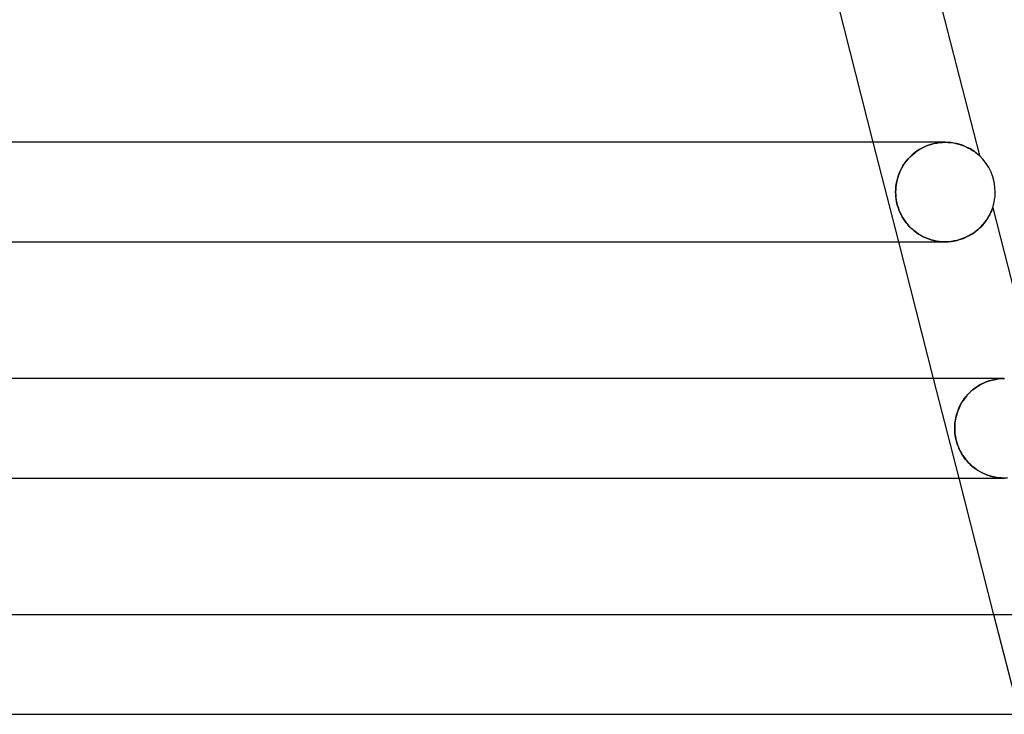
# Model space of a CAD drawing. Header units: millimetres. Extents: x -258 to 258, y -2 to 190.
# Tile 39 of 45: x 137 to 176, y 133 to 161. Entities that reach past the tile are written whole.
import ezdxf

# ---------------------------------------------------------------- set-up
doc = ezdxf.new("R2010")
doc.units = ezdxf.units.MM
doc.layers.add('HIDDEN', color=7, linetype='Continuous')
doc.layers.add('THICK', color=7, linetype='Continuous')

msp = doc.modelspace()

# ---------------------------------------------------------------- linework, layer by layer
at = {"layer": 'HIDDEN'}
for p, q in [((172.119, 152), (171.097, 156)), ((173.633, 155.968), (173.513, 155.943)), ((173.533, 155.947), (173.65, 155.971)), ((173.753, 155.986), (173.633, 155.968)), ((173.65, 155.971), (173.766, 155.987)), ((173.873, 155.997), (173.753, 155.986)), ((173.766, 155.987), (173.88, 155.997)), ((173.991, 156), (173.873, 155.997)), ((173.88, 155.997), (173.992, 156)), ((174.109, 155.997), (173.991, 156)), ((174.223, 155.986), (174.109, 155.997)), ((174.335, 155.97), (174.223, 155.986)), ((174.442, 155.949), (174.335, 155.97)), ((172.75, 155.57), (172.66, 155.494)), ((172.668, 155.501), (172.762, 155.579)), ((172.845, 155.641), (172.75, 155.57)), ((172.762, 155.579), (172.861, 155.652)), ((172.946, 155.707), (172.845, 155.641)), ((172.861, 155.652), (172.965, 155.718)), ((173.052, 155.767), (172.946, 155.707)), ((172.965, 155.718), (173.074, 155.779)), ((173.162, 155.821), (173.052, 155.767)), ((173.074, 155.779), (173.186, 155.832)), ((173.276, 155.869), (173.162, 155.821)), ((173.186, 155.832), (173.3, 155.878)), ((173.393, 155.909), (173.276, 155.869)), ((173.3, 155.878), (173.417, 155.916)), ((173.513, 155.943), (173.393, 155.909)), ((173.417, 155.916), (173.533, 155.947)), ((174.545, 155.922), (174.442, 155.949)), ((174.643, 155.892), (174.545, 155.922)), ((174.734, 155.858), (174.643, 155.892)), ((174.821, 155.822), (174.734, 155.858)), ((174.901, 155.784), (174.821, 155.822)), ((174.975, 155.744), (174.901, 155.784)), ((175.043, 155.705), (174.975, 155.744)), ((175.105, 155.666), (175.043, 155.705)), ((175.161, 155.627), (175.105, 155.666)), ((175.211, 155.591), (175.161, 155.627)), ((175.254, 155.557), (175.211, 155.591)), ((172.351, 155.145), (172.421, 155.24)), ((172.425, 155.245), (172.359, 155.156)), ((172.421, 155.24), (172.497, 155.331)), ((172.498, 155.331), (172.425, 155.245)), ((172.497, 155.331), (172.579, 155.418)), ((172.576, 155.415), (172.498, 155.331)), ((172.66, 155.494), (172.576, 155.415)), ((172.579, 155.418), (172.668, 155.501)), ((175.291, 155.527), (175.254, 155.557)), ((175.32, 155.502), (175.291, 155.527)), ((175.34, 155.484), (175.32, 155.502)), ((175.353, 155.473), (175.34, 155.484)), ((175.36, 155.466), (175.353, 155.473)), ((175.362, 155.464), (175.36, 155.466)), ((172.15, 154.777), (172.113, 154.68)), ((172.135, 154.74), (172.179, 154.843)), ((172.194, 154.874), (172.15, 154.777)), ((172.179, 154.843), (172.23, 154.946)), ((172.243, 154.97), (172.194, 154.874)), ((172.23, 154.946), (172.288, 155.047)), ((172.298, 155.064), (172.243, 154.97)), ((172.288, 155.047), (172.351, 155.145)), ((172.359, 155.156), (172.298, 155.064)), ((172.032, 154.386), (172.016, 154.289)), ((172.021, 154.321), (172.041, 154.426)), ((172.054, 154.484), (172.032, 154.386)), ((172.041, 154.426), (172.066, 154.531)), ((172.08, 154.582), (172.054, 154.484)), ((172.066, 154.531), (172.097, 154.635)), ((172.113, 154.68), (172.08, 154.582)), ((172.097, 154.635), (172.135, 154.74)), ((171.996, 154), (171.999, 154.11)), ((171.998, 154.096), (171.996, 154)), ((171.998, 153.909), (171.996, 154)), ((171.996, 154), (171.999, 153.891)), ((172.005, 154.192), (171.998, 154.096)), ((171.999, 154.11), (172.007, 154.217)), ((172.016, 154.289), (172.005, 154.192)), ((172.007, 154.217), (172.021, 154.321)), ((172.005, 153.817), (171.998, 153.909)), ((171.999, 153.891), (172.008, 153.781)), ((172.016, 153.724), (172.005, 153.817)), ((172.008, 153.781), (172.024, 153.671)), ((172.031, 153.63), (172.016, 153.724)), ((172.024, 153.671), (172.045, 153.561)), ((172.051, 153.536), (172.031, 153.63)), ((172.045, 153.561), (172.073, 153.453)), ((172.076, 153.442), (172.051, 153.536)), ((172.073, 153.453), (172.106, 153.348)), ((172.105, 153.349), (172.076, 153.442)), ((172.139, 153.259), (172.105, 153.349)), ((172.106, 153.348), (172.144, 153.246)), ((172.177, 153.17), (172.139, 153.259)), ((172.144, 153.246), (172.187, 153.148)), ((175.827, 153.189), (175.846, 153.232)), ((175.846, 153.232), (175.862, 153.271)), ((175.862, 153.271), (175.875, 153.305)), ((175.875, 153.305), (175.885, 153.332)), ((175.885, 153.332), (175.892, 153.352)), ((175.892, 153.352), (175.896, 153.364)), ((175.896, 153.364), (175.898, 153.368)), ((172.218, 153.084), (172.177, 153.17)), ((172.187, 153.148), (172.234, 153.055)), ((172.264, 153), (172.218, 153.084)), ((172.234, 153.055), (172.284, 152.965)), ((172.313, 152.919), (172.264, 153)), ((172.284, 152.965), (172.339, 152.88)), ((172.366, 152.84), (172.313, 152.919)), ((172.339, 152.88), (172.396, 152.798)), ((172.423, 152.764), (172.366, 152.84)), ((172.396, 152.798), (172.457, 152.721)), ((175.548, 152.74), (175.598, 152.803)), ((175.598, 152.803), (175.643, 152.865)), ((175.643, 152.865), (175.683, 152.925)), ((175.683, 152.925), (175.719, 152.983)), ((175.719, 152.983), (175.751, 153.039)), ((175.751, 153.039), (175.78, 153.091)), ((175.78, 153.091), (175.805, 153.141)), ((175.805, 153.141), (175.827, 153.189)), ((172.482, 152.691), (172.423, 152.764)), ((172.457, 152.721), (172.523, 152.646)), ((172.546, 152.621), (172.482, 152.691)), ((172.523, 152.646), (172.593, 152.573)), ((172.614, 152.553), (172.546, 152.621)), ((172.593, 152.573), (172.668, 152.503)), ((172.686, 152.486), (172.614, 152.553)), ((172.668, 152.503), (172.747, 152.436)), ((172.763, 152.423), (172.686, 152.486)), ((172.747, 152.436), (172.831, 152.372)), ((172.844, 152.363), (172.763, 152.423)), ((175.144, 152.365), (175.224, 152.424)), ((175.224, 152.424), (175.299, 152.485)), ((175.299, 152.485), (175.368, 152.548)), ((175.368, 152.548), (175.433, 152.611)), ((175.433, 152.611), (175.493, 152.676)), ((175.493, 152.676), (175.548, 152.74)), ((172.831, 152.372), (172.92, 152.312)), ((172.93, 152.305), (172.844, 152.363)), ((172.92, 152.312), (173.013, 152.256)), ((173.02, 152.252), (172.93, 152.305)), ((173.013, 152.256), (173.109, 152.205)), ((173.115, 152.202), (173.02, 152.252)), ((173.109, 152.205), (173.21, 152.159)), ((173.213, 152.157), (173.115, 152.202)), ((173.21, 152.159), (173.313, 152.118)), ((173.315, 152.117), (173.213, 152.157)), ((173.313, 152.118), (173.419, 152.083)), ((173.42, 152.083), (173.315, 152.117)), ((173.419, 152.083), (173.529, 152.054)), ((173.528, 152.054), (173.42, 152.083)), ((173.639, 152.031), (173.528, 152.054)), ((173.529, 152.054), (173.641, 152.031)), ((173.753, 152.014), (173.639, 152.031)), ((173.641, 152.031), (173.755, 152.014)), ((173.869, 152.004), (173.753, 152.014)), ((173.755, 152.014), (173.87, 152.004)), ((173.987, 152), (173.869, 152.004)), ((173.87, 152.004), (173.986, 152)), ((173.986, 152), (174.105, 152.003)), ((174.105, 152.003), (174.223, 152.014)), ((174.223, 152.014), (174.339, 152.031)), ((174.339, 152.031), (174.453, 152.055)), ((174.453, 152.055), (174.564, 152.085)), ((174.564, 152.085), (174.672, 152.12)), ((174.672, 152.12), (174.775, 152.161)), ((174.775, 152.161), (174.874, 152.206)), ((174.874, 152.206), (174.969, 152.256)), ((174.969, 152.256), (175.059, 152.309)), ((175.059, 152.309), (175.144, 152.365)), ((174.545, 142.5), (173.523, 146.5)), ((176, 146.467), (175.877, 146.44)), ((175.885, 146.442), (176.008, 146.468)), ((176.122, 146.485), (176, 146.467)), ((176.008, 146.468), (176.129, 146.486)), ((176.244, 146.496), (176.122, 146.485)), ((176.129, 146.486), (176.25, 146.497)), ((176.365, 146.5), (176.244, 146.496)), ((176.25, 146.497), (176.368, 146.5)), ((175.09, 146.042), (175.191, 146.119)), ((175.205, 146.13), (175.11, 146.057)), ((175.191, 146.119), (175.297, 146.191)), ((175.305, 146.197), (175.205, 146.13)), ((175.297, 146.191), (175.408, 146.257)), ((175.412, 146.259), (175.305, 146.197)), ((175.408, 146.257), (175.523, 146.315)), ((175.523, 146.315), (175.412, 146.259)), ((175.523, 146.315), (175.642, 146.365)), ((175.638, 146.364), (175.523, 146.315)), ((175.756, 146.406), (175.638, 146.364)), ((175.642, 146.365), (175.763, 146.408)), ((175.877, 146.44), (175.756, 146.406)), ((175.763, 146.408), (175.885, 146.442)), ((174.684, 145.58), (174.752, 145.68)), ((174.788, 145.728), (174.722, 145.638)), ((174.752, 145.68), (174.827, 145.777)), ((174.859, 145.815), (174.788, 145.728)), ((174.827, 145.777), (174.908, 145.87)), ((174.937, 145.9), (174.859, 145.815)), ((174.908, 145.87), (174.996, 145.958)), ((175.02, 145.98), (174.937, 145.9)), ((174.996, 145.958), (175.09, 146.042)), ((175.11, 146.057), (175.02, 145.98)), ((174.561, 145.356), (174.519, 145.26)), ((174.52, 145.263), (174.568, 145.371)), ((174.608, 145.451), (174.561, 145.356)), ((174.568, 145.371), (174.622, 145.477)), ((174.662, 145.546), (174.608, 145.451)), ((174.622, 145.477), (174.684, 145.58)), ((174.722, 145.638), (174.662, 145.546)), ((174.406, 144.878), (174.391, 144.784)), ((174.397, 144.826), (174.418, 144.935)), ((174.427, 144.973), (174.406, 144.878)), ((174.418, 144.935), (174.445, 145.044)), ((174.452, 145.068), (174.427, 144.973)), ((174.445, 145.044), (174.479, 145.154)), ((174.483, 145.164), (174.452, 145.068)), ((174.479, 145.154), (174.52, 145.263)), ((174.519, 145.26), (174.483, 145.164)), ((174.372, 144.5), (174.374, 144.611)), ((174.374, 144.596), (174.372, 144.5)), ((174.374, 144.409), (174.372, 144.5)), ((174.372, 144.5), (174.375, 144.395)), ((174.374, 144.611), (174.383, 144.719)), ((174.38, 144.691), (174.374, 144.596)), ((174.391, 144.784), (174.38, 144.691)), ((174.383, 144.719), (174.397, 144.826)), ((174.38, 144.316), (174.374, 144.409)), ((174.375, 144.395), (174.383, 144.29)), ((174.391, 144.222), (174.38, 144.316)), ((174.383, 144.29), (174.397, 144.183)), ((174.407, 144.127), (174.391, 144.222)), ((174.397, 144.183), (174.417, 144.077)), ((174.428, 144.031), (174.407, 144.127)), ((174.417, 144.077), (174.443, 143.973)), ((174.454, 143.935), (174.428, 144.031)), ((174.443, 143.973), (174.474, 143.871)), ((174.484, 143.841), (174.454, 143.935)), ((174.474, 143.871), (174.509, 143.772)), ((174.518, 143.749), (174.484, 143.841)), ((174.509, 143.772), (174.549, 143.677)), ((174.557, 143.659), (174.518, 143.749)), ((174.549, 143.677), (174.593, 143.586)), ((174.599, 143.573), (174.557, 143.659)), ((174.593, 143.586), (174.64, 143.499)), ((174.645, 143.49), (174.599, 143.573)), ((174.64, 143.499), (174.691, 143.415)), ((174.695, 143.41), (174.645, 143.49)), ((174.691, 143.415), (174.745, 143.336)), ((174.749, 143.33), (174.695, 143.41)), ((174.745, 143.336), (174.801, 143.26)), ((174.808, 143.252), (174.749, 143.33)), ((174.801, 143.26), (174.861, 143.187)), ((174.872, 143.175), (174.808, 143.252)), ((174.861, 143.187), (174.926, 143.116)), ((174.94, 143.101), (174.872, 143.175)), ((174.926, 143.116), (174.995, 143.047)), ((175.014, 143.029), (174.94, 143.101)), ((174.995, 143.047), (175.069, 142.98)), ((175.093, 142.96), (175.014, 143.029)), ((175.069, 142.98), (175.147, 142.916)), ((175.177, 142.894), (175.093, 142.96)), ((175.147, 142.916), (175.23, 142.856)), ((175.265, 142.831), (175.177, 142.894)), ((175.23, 142.856), (175.317, 142.798)), ((175.358, 142.773), (175.265, 142.831)), ((175.317, 142.798), (175.408, 142.745)), ((175.455, 142.72), (175.358, 142.773)), ((175.408, 142.745), (175.503, 142.696)), ((175.556, 142.671), (175.455, 142.72)), ((175.503, 142.696), (175.601, 142.652)), ((175.661, 142.628), (175.556, 142.671)), ((175.601, 142.652), (175.703, 142.613)), ((175.77, 142.591), (175.661, 142.628)), ((175.703, 142.613), (175.807, 142.58)), ((175.883, 142.559), (175.77, 142.591)), ((175.807, 142.58), (175.914, 142.552)), ((175.999, 142.534), (175.883, 142.559)), ((175.914, 142.552), (176.023, 142.529)), ((176.118, 142.515), (175.999, 142.534)), ((176.023, 142.529), (176.135, 142.513)), ((176.239, 142.504), (176.118, 142.515)), ((176.135, 142.513), (176.248, 142.503)), ((176.363, 142.5), (176.239, 142.504)), ((176.248, 142.503), (176.361, 142.5)), ((176.361, 142.5), (176.476, 142.503)), ((176.971, 133), (175.949, 137))]:
    msp.add_line(p, q, dxfattribs=at)
at = {"layer": 'THICK'}
for p, q in [((173.493, 162.785), (175.362, 155.464)), ((171.097, 156), (169.693, 161.5)), ((173.99, 156), (1.832, 156)), ((173.992, 156), (174.105, 155.997)), ((174.105, 155.997), (174.214, 155.988)), ((174.214, 155.988), (174.32, 155.973)), ((174.32, 155.973), (174.422, 155.953)), ((174.422, 155.953), (174.519, 155.93)), ((174.519, 155.93), (174.612, 155.902)), ((174.612, 155.902), (174.7, 155.872)), ((174.7, 155.872), (174.782, 155.839)), ((174.782, 155.839), (174.859, 155.804)), ((174.859, 155.804), (174.931, 155.768)), ((174.931, 155.768), (174.997, 155.732)), ((174.997, 155.732), (175.058, 155.696)), ((175.058, 155.696), (175.113, 155.66)), ((175.113, 155.66), (175.164, 155.625)), ((175.164, 155.625), (175.208, 155.593)), ((175.208, 155.593), (175.248, 155.562)), ((175.248, 155.562), (175.282, 155.535)), ((175.282, 155.535), (175.31, 155.511)), ((175.31, 155.511), (175.332, 155.491)), ((175.332, 155.491), (175.349, 155.477)), ((175.349, 155.477), (175.359, 155.467)), ((175.359, 155.467), (175.362, 155.464)), ((175.847, 153.235), (175.826, 153.186)), ((175.864, 153.275), (175.847, 153.235)), ((175.877, 153.309), (175.864, 153.275)), ((175.886, 153.335), (175.877, 153.309)), ((175.893, 153.353), (175.886, 153.335)), ((175.896, 153.364), (175.893, 153.353)), ((175.898, 153.368), (175.896, 153.364)), ((175.898, 153.368), (177.805, 145.898)), ((175.6, 152.806), (175.544, 152.735)), ((175.651, 152.876), (175.6, 152.806)), ((175.696, 152.945), (175.651, 152.876)), ((175.736, 153.011), (175.696, 152.945)), ((175.771, 153.074), (175.736, 153.011)), ((175.8, 153.133), (175.771, 153.074)), ((175.826, 153.186), (175.8, 153.133)), ((175.265, 152.457), (175.182, 152.392)), ((175.343, 152.524), (175.265, 152.457)), ((175.415, 152.593), (175.343, 152.524)), ((175.482, 152.664), (175.415, 152.593)), ((175.544, 152.735), (175.482, 152.664)), ((174.106, 152.003), (173.987, 152)), ((174.225, 152.014), (174.106, 152.003)), ((174.344, 152.032), (174.225, 152.014)), ((174.461, 152.057), (174.344, 152.032)), ((174.576, 152.088), (174.461, 152.057)), ((174.688, 152.126), (174.576, 152.088)), ((174.797, 152.17), (174.688, 152.126)), ((174.9, 152.219), (174.797, 152.17)), ((174.999, 152.273), (174.9, 152.219)), ((175.093, 152.331), (174.999, 152.273)), ((175.182, 152.392), (175.093, 152.331)), ((2, 152), (173.989, 152)), ((173.523, 146.5), (172.119, 152)), ((176.365, 146.5), (1.853, 146.5)), ((176.489, 142.504), (176.363, 142.5)), ((2, 142.5), (176.364, 142.5)), ((175.949, 137), (174.545, 142.5)), ((178.74, 137), (1.872, 137)), ((2, 133), (178.739, 133))]:
    msp.add_line(p, q, dxfattribs=at)
for start, end in [(0, 47.0674), (341.5843, 0)]:
    msp.add_arc((174, 154), 2, start, end, dxfattribs=at)

doc.saveas('drawing.dxf')
